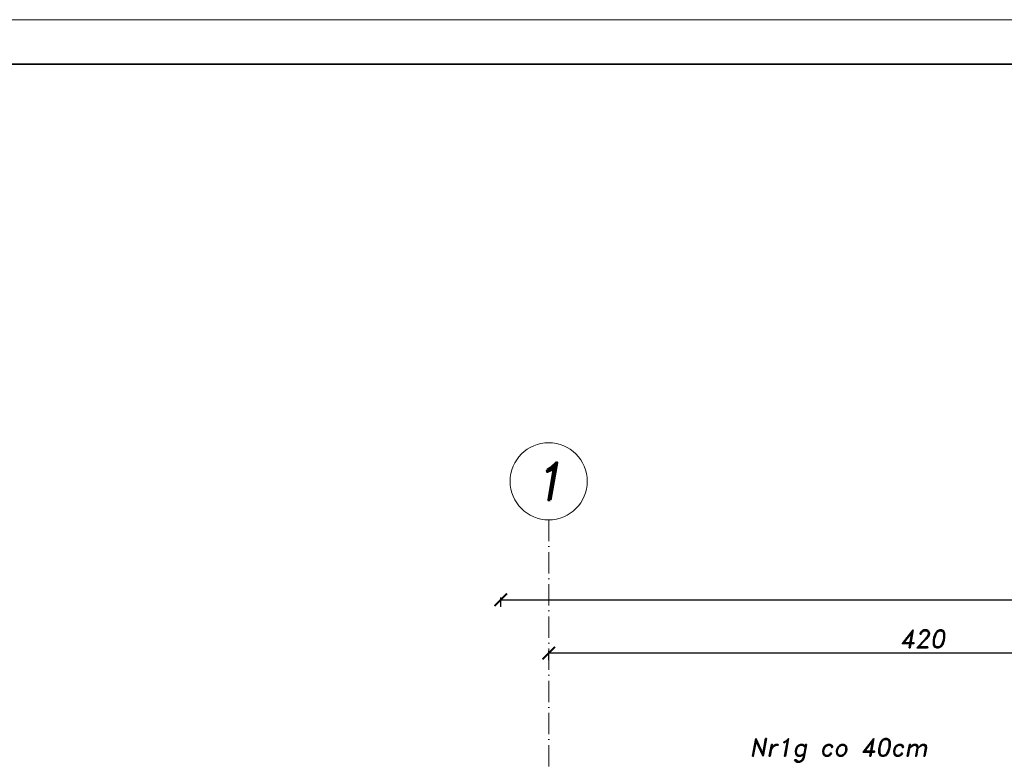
# Model space of a CAD drawing. Header units: millimetres. Extents: x 295948 to 312016, y 6878 to 18016.
# Tile 148 of 252: x 302873 to 303427, y 16909 to 17327. Entities that reach past the tile are written whole.
import ezdxf

# ---------------------------------------------------------------- set-up
doc = ezdxf.new("R2010")
doc.units = ezdxf.units.MM
doc.linetypes.add('ACAD_ISO10W100', pattern=[18, 12, -3, 0, -3])
for name, color, linetype, lineweight in [('konstrukcja', 3, 'Continuous', 35), ('konstrukcja wymiary', 1, 'Continuous', 13), ('opisy', 2, 'Continuous', 18), ('osie', 5, 'ACAD_ISO10W100', 13)]:
    doc.layers.add(name, color=color, linetype=linetype, lineweight=lineweight)
doc.styles.add('KONSTRUKCJA', font='romand.shx', dxfattribs={"oblique": 10})
doc.styles.get("Standard").update_dxf_attribs({"font": 'romand.shx', "oblique": 10})
doc.dimstyles.new('150', dxfattribs={"dimtxt": 10, "dimasz": 7, "dimexe": 1.25, "dimexo": 0.625, "dimgap": 3, "dimtad": 1, "dimdec": 0, "dimrnd": 0.5, "dimtxsty": 'KONSTRUKCJA', "dimblk": 'ARCHTICK', "dimcen": 2.5, "dimadec": 0, "dimazin": 0, "dimtfac": 1, "dimtdec": 0, "dimtix": 1, "dimtmove": 0, "dimatfit": 3, "dimfxl": 4, "dimfxlon": 1, "dimarcsym": 0})

# ---------------------------------------------------------------- blocks, each defined once
blk = doc.blocks.new('_ArchTick')
at = {"color": 0, "linetype": 'ByBlock', "lineweight": 13, "const_width": 0.15}
blk.add_lwpolyline([(-0.5, -0.5), (0.5, 0.5)], dxfattribs=at)
blk = doc.blocks.new('*D2336')
at = {"layer": 'Defpoints', "color": 0, "transparency": 16777216}
for p in [(303170.44, 16970.58), (303170.44, 16876.22), (303590.44, 16876.22)]:
    blk.add_point(p, dxfattribs=at)
at = {"layer": 'konstrukcja wymiary', "color": 0, "lineweight": -2, "transparency": 16777216}
for p, q in [((303170.44, 16966.58), (303170.44, 16971.83)), ((303590.44, 16970.58), (303170.44, 16970.58)), ((303590.44, 16966.58), (303590.44, 16971.83))]:
    blk.add_line(p, q, dxfattribs=at)
at = {"layer": 'konstrukcja wymiary', "color": 0, "lineweight": -2, "transparency": 16777216, "xscale": 7, "yscale": 7, "zscale": 7, "rotation": 180}
blk.add_blockref('_ArchTick', (303170.44, 16970.58), dxfattribs=at)
at = {"layer": 'konstrukcja wymiary', "color": 0, "lineweight": -2, "transparency": 16777216, "xscale": 7, "yscale": 7, "zscale": 7}
blk.add_blockref('_ArchTick', (303590.44, 16970.58), dxfattribs=at)
at = {"layer": 'konstrukcja wymiary', "color": 0, "transparency": 16777216, "insert": (303380.44, 16978.58), "char_height": 10, "attachment_point": 5, "style": 'KONSTRUKCJA'}
blk.add_mtext('420', dxfattribs=at)
blk = doc.blocks.new('*D2156')
at = {"layer": 'Defpoints', "color": 0, "transparency": 16777216}
for p in [(304957.44, 17000.58), (303143.44, 16891.22), (304957.44, 16891.22)]:
    blk.add_point(p, dxfattribs=at)
at = {"layer": 'konstrukcja wymiary', "color": 0, "lineweight": -2, "transparency": 16777216}
for p, q in [((303143.44, 16996.58), (303143.44, 17001.83)), ((303143.44, 17000.58), (304957.44, 17000.58)), ((304957.44, 16996.58), (304957.44, 17001.83))]:
    blk.add_line(p, q, dxfattribs=at)
at = {"layer": 'konstrukcja wymiary', "color": 0, "lineweight": -2, "transparency": 16777216, "xscale": 7, "yscale": 7, "zscale": 7, "rotation": 180}
blk.add_blockref('_ArchTick', (303143.44, 17000.58), dxfattribs=at)
at = {"layer": 'konstrukcja wymiary', "color": 0, "lineweight": -2, "transparency": 16777216, "xscale": 7, "yscale": 7, "zscale": 7}
blk.add_blockref('_ArchTick', (304957.44, 17000.58), dxfattribs=at)
at = {"layer": 'konstrukcja wymiary', "color": 0, "transparency": 16777216, "insert": (304050.44, 17008.58), "char_height": 10, "attachment_point": 5, "style": 'KONSTRUKCJA'}
blk.add_mtext('1814', dxfattribs=at)

msp = doc.modelspace()

# ---------------------------------------------------------------- linework, layer by layer
at = {"layer": 'konstrukcja'}
msp.add_lwpolyline([(306241.285, 17301.794), (306241.285, 15251.794), (300541.285, 15251.794), (300541.285, 17301.794)], close=True, dxfattribs=at)
at = {"layer": 'konstrukcja wymiary'}
msp.add_lwpolyline([(306266.285, 17326.794), (306266.285, 15226.794), (300516.285, 15226.794), (300516.285, 17326.794)], close=True, dxfattribs=at)
at = {"layer": 'opisy'}
msp.add_circle((303170.44, 17067.209), 21.7, dxfattribs=at)
at = {"layer": 'osie'}
msp.add_line((303170.44, 17045.509), (303170.44, 15571.332), dxfattribs=at)

# ---------------------------------------------------------------- texts
at = {"layer": 'opisy', "attachment_point": 5}
for s, insert, char_height, width in [('1', (303170.44, 17067.209), 21, 6.92519), ('Nr1g co 40cm', (303333.462, 16915.883), 10, 231.49388)]:
    msp.add_mtext(s, dxfattribs=dict(at, insert=insert, char_height=char_height, width=width))

# ---------------------------------------------------------------- dimensions: what is measured, and where the dimension line sits
at = {"layer": 'konstrukcja wymiary'}
for base, p1, p2, picture, middle in [((304957.44, 17000.584), (303143.44, 16891.224), (304957.44, 16891.224), '*D2156', (304050.44, 17008.584)), ((303170.44, 16970.584), (303590.44, 16876.224), (303170.44, 16876.224), '*D2336', (303380.44, 16978.584))]:
    dim = msp.add_linear_dim(base=base, p1=p1, p2=p2, dimstyle='150', override={"dimtmove": 1}, dxfattribs=at)
    dim.commit()
    dim.dimension.update_dxf_attribs({"geometry": picture, "text_midpoint": middle})

doc.saveas('drawing.dxf')
